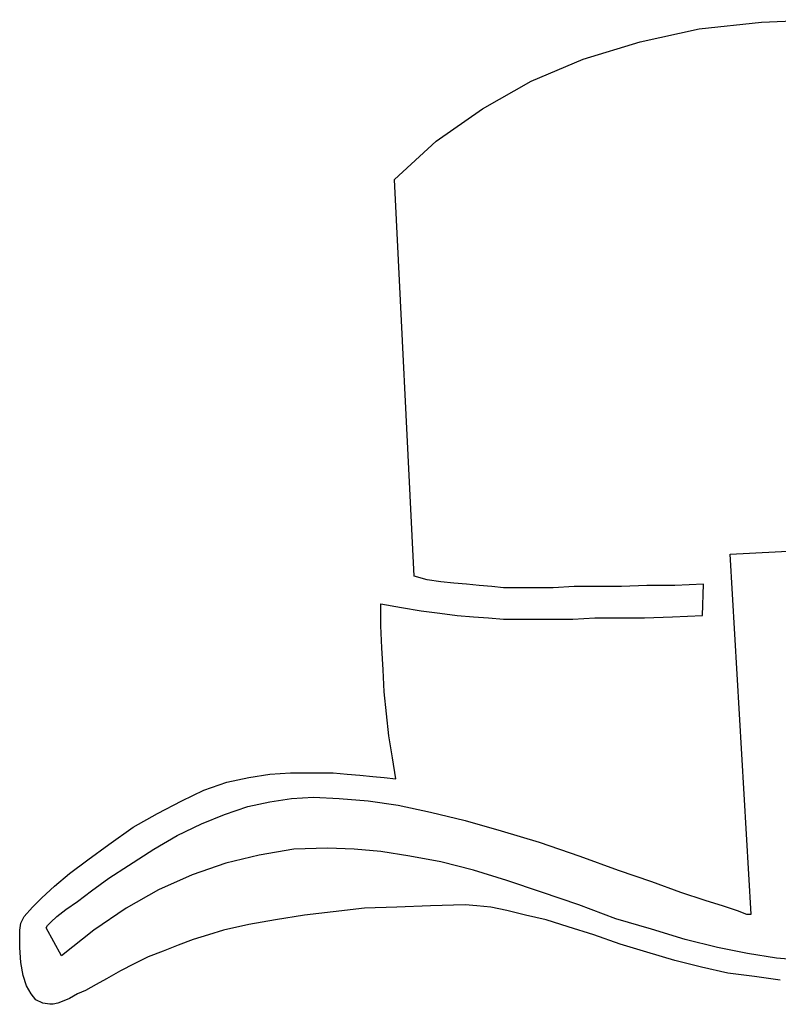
# Model space of a CAD drawing. Extents: x 0.1 to 26.3, y 0 to 2.6.
# Tile 19 of 28: x 17.7 to 19, y 0.1 to 1.7. Entities that reach past the tile are written whole.
import ezdxf

# ---------------------------------------------------------------- set-up
doc = ezdxf.new("R2010")
doc.units = 0

msp = doc.modelspace()

# ---------------------------------------------------------------- linework, layer by layer
at = {"color": 0}
for p, q in [((18.86328, 1.71875, 0.5), (18.96875, 1.730469, 0.5)), ((18.96875, 1.730469, 0.5), (19.07813, 1.734375, 0.5)), ((18.76367, 1.697266, 0.5), (18.86328, 1.71875, 0.5)), ((18.66797, 1.667969, 0.5), (18.76367, 1.697266, 0.5)), ((18.58008, 1.630859, 0.5), (18.66797, 1.667969, 0.5)), ((18.49805, 1.583984, 0.5), (18.58008, 1.630859, 0.5)), ((18.41992, 1.529297, 0.5), (18.49805, 1.583984, 0.5)), ((18.34961, 1.464844, 0.5), (18.41992, 1.529297, 0.5)), ((18.38281, 0.794922, 0.5), (18.34961, 1.464844, 0.5)), ((18.91602, 0.832031, 0.5), (19.44727, 0.861328, 0.5)), ((18.95117, 0.224609, 0.5), (18.91602, 0.832031, 0.5)), ((18.4043, 0.789063, 0.5), (18.38281, 0.794922, 0.5)), ((18.42773, 0.785156, 0.5), (18.4043, 0.789063, 0.5)), ((18.44922, 0.783203, 0.5), (18.42773, 0.785156, 0.5)), ((18.4707, 0.78125, 0.5), (18.44922, 0.783203, 0.5)), ((18.49219, 0.779297, 0.5), (18.4707, 0.78125, 0.5)), ((18.87109, 0.78125, 0.5), (18.82227, 0.779297, 0.5)), ((18.86914, 0.728516, 0.5), (18.87109, 0.78125, 0.5)), ((18.51367, 0.777344, 0.5), (18.49219, 0.779297, 0.5)), ((18.5332, 0.775391, 0.5), (18.51367, 0.777344, 0.5)), ((18.55469, 0.775391, 0.5), (18.5332, 0.775391, 0.5)), ((18.58398, 0.775391, 0.5), (18.55469, 0.775391, 0.5)), ((18.61719, 0.775391, 0.5), (18.58398, 0.775391, 0.5)), ((18.65234, 0.777344, 0.5), (18.61719, 0.775391, 0.5)), ((18.69141, 0.777344, 0.5), (18.65234, 0.777344, 0.5)), ((18.73242, 0.777344, 0.5), (18.69141, 0.777344, 0.5)), ((18.77539, 0.779297, 0.5), (18.73242, 0.777344, 0.5)), ((18.82227, 0.779297, 0.5), (18.77539, 0.779297, 0.5)), ((18.32617, 0.710938, 0.5), (18.32617, 0.748047, 0.5)), ((18.32617, 0.748047, 0.5), (18.36133, 0.742188, 0.5)), ((18.36133, 0.742188, 0.5), (18.39453, 0.736328, 0.5)), ((18.39453, 0.736328, 0.5), (18.42578, 0.732422, 0.5)), ((18.42578, 0.732422, 0.5), (18.45508, 0.728516, 0.5)), ((18.45508, 0.728516, 0.5), (18.48242, 0.726563, 0.5)), ((18.48242, 0.726563, 0.5), (18.50781, 0.724609, 0.5)), ((18.50781, 0.724609, 0.5), (18.5332, 0.722656, 0.5)), ((18.5332, 0.722656, 0.5), (18.55469, 0.722656, 0.5)), ((18.55469, 0.722656, 0.5), (18.58398, 0.722656, 0.5)), ((18.58398, 0.722656, 0.5), (18.61523, 0.722656, 0.5)), ((18.61523, 0.722656, 0.5), (18.65039, 0.722656, 0.5)), ((18.65039, 0.722656, 0.5), (18.6875, 0.724609, 0.5)), ((18.6875, 0.724609, 0.5), (18.72852, 0.724609, 0.5)), ((18.72852, 0.724609, 0.5), (18.77148, 0.724609, 0.5)), ((18.77148, 0.724609, 0.5), (18.81836, 0.726563, 0.5)), ((18.81836, 0.726563, 0.5), (18.86914, 0.728516, 0.5)), ((18.32813, 0.673828, 0.5), (18.32617, 0.710938, 0.5)), ((18.33008, 0.636719, 0.5), (18.32813, 0.673828, 0.5)), ((18.33203, 0.599609, 0.5), (18.33008, 0.636719, 0.5)), ((18.33594, 0.5625, 0.5), (18.33203, 0.599609, 0.5)), ((18.33984, 0.525391, 0.5), (18.33594, 0.5625, 0.5)), ((18.3457, 0.488281, 0.5), (18.33984, 0.525391, 0.5)), ((18.35156, 0.453125, 0.5), (18.3457, 0.488281, 0.5)), ((18.06641, 0.447266, 0.5), (18.10352, 0.455078, 0.5)), ((18.10352, 0.455078, 0.5), (18.13867, 0.460938, 0.5)), ((18.13867, 0.460938, 0.5), (18.17383, 0.462891, 0.5)), ((18.17383, 0.462891, 0.5), (18.19922, 0.462891, 0.5)), ((18.19922, 0.462891, 0.5), (18.22266, 0.462891, 0.5)), ((18.22266, 0.462891, 0.5), (18.24609, 0.462891, 0.5)), ((18.24609, 0.462891, 0.5), (18.26953, 0.460938, 0.5)), ((18.26953, 0.460938, 0.5), (18.29102, 0.458984, 0.5)), ((18.29102, 0.458984, 0.5), (18.3125, 0.457031, 0.5)), ((18.3125, 0.457031, 0.5), (18.33203, 0.455078, 0.5)), ((18.33203, 0.455078, 0.5), (18.35156, 0.453125, 0.5)), ((17.99023, 0.416016, 0.5), (18.02734, 0.433594, 0.5)), ((18.02734, 0.433594, 0.5), (18.06641, 0.447266, 0.5)), ((17.94922, 0.394531, 0.5), (17.99023, 0.416016, 0.5)), ((18.13867, 0.414063, 0.5), (18.17578, 0.419922, 0.5)), ((18.17578, 0.419922, 0.5), (18.21289, 0.421875, 0.5)), ((18.21289, 0.421875, 0.5), (18.25586, 0.419922, 0.5)), ((18.25586, 0.419922, 0.5), (18.30469, 0.416016, 0.5)), ((18.30469, 0.416016, 0.5), (18.35547, 0.408203, 0.5)), ((18.0625, 0.392578, 0.5), (18.10156, 0.40625, 0.5)), ((18.10156, 0.40625, 0.5), (18.13867, 0.414063, 0.5)), ((18.35547, 0.408203, 0.5), (18.41016, 0.396484, 0.5)), ((17.9082, 0.371094, 0.5), (17.94922, 0.394531, 0.5)), ((18.02344, 0.376953, 0.5), (18.0625, 0.392578, 0.5)), ((18.41016, 0.396484, 0.5), (18.46875, 0.382813, 0.5)), ((18.46875, 0.382813, 0.5), (18.5293, 0.365234, 0.5)), ((17.86719, 0.341797, 0.5), (17.9082, 0.371094, 0.5)), ((17.98242, 0.357422, 0.5), (18.02344, 0.376953, 0.5)), ((17.94336, 0.333984, 0.5), (17.98242, 0.357422, 0.5)), ((18.5293, 0.365234, 0.5), (18.59375, 0.345703, 0.5)), ((17.83203, 0.316406, 0.5), (17.86719, 0.341797, 0.5)), ((17.90039, 0.306641, 0.5), (17.94336, 0.333984, 0.5)), ((18.17969, 0.333984, 0.5), (18.12109, 0.324219, 0.5)), ((18.23633, 0.335938, 0.5), (18.17969, 0.333984, 0.5)), ((18.28125, 0.333984, 0.5), (18.23633, 0.335938, 0.5)), ((18.32617, 0.330078, 0.5), (18.28125, 0.333984, 0.5)), ((18.59375, 0.345703, 0.5), (18.66211, 0.322266, 0.5)), ((17.80078, 0.292969, 0.5), (17.83203, 0.316406, 0.5)), ((18.12109, 0.324219, 0.5), (18.06445, 0.310547, 0.5)), ((18.375, 0.322266, 0.5), (18.32617, 0.330078, 0.5)), ((18.42773, 0.3125, 0.5), (18.375, 0.322266, 0.5)), ((18.66211, 0.322266, 0.5), (18.72656, 0.298828, 0.5)), ((17.86719, 0.285156, 0.5), (17.90039, 0.306641, 0.5)), ((18.06445, 0.310547, 0.5), (18.00781, 0.291016, 0.5)), ((18.48242, 0.298828, 0.5), (18.42773, 0.3125, 0.5)), ((17.77539, 0.271484, 0.5), (17.80078, 0.292969, 0.5)), ((17.83789, 0.263672, 0.5), (17.86719, 0.285156, 0.5)), ((18.00781, 0.291016, 0.5), (17.95117, 0.265625, 0.5)), ((18.53906, 0.28125, 0.5), (18.48242, 0.298828, 0.5)), ((18.72656, 0.298828, 0.5), (18.7832, 0.279297, 0.5)), ((17.75391, 0.251953, 0.5), (17.77539, 0.271484, 0.5)), ((18.59766, 0.261719, 0.5), (18.53906, 0.28125, 0.5)), ((18.7832, 0.279297, 0.5), (18.83203, 0.261719, 0.5)), ((17.73828, 0.236328, 0.5), (17.75391, 0.251953, 0.5)), ((17.81445, 0.246094, 0.5), (17.83789, 0.263672, 0.5)), ((17.95117, 0.265625, 0.5), (17.89648, 0.234375, 0.5)), ((18.66016, 0.240234, 0.5), (18.59766, 0.261719, 0.5)), ((18.83203, 0.261719, 0.5), (18.87305, 0.248047, 0.5)), ((17.72461, 0.220703, 0.5), (17.73828, 0.236328, 0.5)), ((17.79492, 0.232422, 0.5), (17.81445, 0.246094, 0.5)), ((17.89648, 0.234375, 0.5), (17.8418, 0.197266, 0.5)), ((18.29883, 0.234375, 0.5), (18.24609, 0.228516, 0.5)), ((18.35352, 0.236328, 0.5), (18.29883, 0.234375, 0.5)), ((18.41016, 0.238281, 0.5), (18.35352, 0.236328, 0.5)), ((18.46875, 0.240234, 0.5), (18.41016, 0.238281, 0.5)), ((18.48828, 0.238281, 0.5), (18.46875, 0.240234, 0.5)), ((18.51172, 0.236328, 0.5), (18.48828, 0.238281, 0.5)), ((18.53906, 0.230469, 0.5), (18.51172, 0.236328, 0.5)), ((18.72266, 0.216797, 0.5), (18.66016, 0.240234, 0.5)), ((18.87305, 0.248047, 0.5), (18.9043, 0.238281, 0.5)), ((18.9043, 0.238281, 0.5), (18.92773, 0.230469, 0.5)), ((17.71875, 0.208984, 0.5), (17.72461, 0.220703, 0.5)), ((17.76953, 0.210938, 0.5), (17.7793, 0.220703, 0.5)), ((17.7793, 0.220703, 0.5), (17.79492, 0.232422, 0.5)), ((18.19727, 0.222656, 0.5), (18.14844, 0.214844, 0.5)), ((18.24609, 0.228516, 0.5), (18.19727, 0.222656, 0.5)), ((18.57031, 0.222656, 0.5), (18.53906, 0.230469, 0.5)), ((18.60547, 0.214844, 0.5), (18.57031, 0.222656, 0.5)), ((18.7832, 0.199219, 0.5), (18.72266, 0.216797, 0.5)), ((18.92773, 0.230469, 0.5), (18.94336, 0.224609, 0.5)), ((18.94336, 0.224609, 0.5), (18.95117, 0.224609, 0.5)), ((17.7168, 0.197266, 0.5), (17.71875, 0.208984, 0.5)), ((17.76172, 0.201172, 0.5), (17.76367, 0.205078, 0.5)), ((17.78711, 0.154297, 0.5), (17.76172, 0.201172, 0.5)), ((17.76367, 0.205078, 0.5), (17.76953, 0.210938, 0.5)), ((18.10352, 0.207031, 0.5), (18.06055, 0.197266, 0.5)), ((18.14844, 0.214844, 0.5), (18.10352, 0.207031, 0.5)), ((18.64258, 0.203125, 0.5), (18.60547, 0.214844, 0.5)), ((18.68555, 0.189453, 0.5), (18.64258, 0.203125, 0.5)), ((17.7168, 0.167969, 0.5), (17.7168, 0.197266, 0.5)), ((17.8418, 0.197266, 0.5), (17.78711, 0.154297, 0.5)), ((18.03516, 0.189453, 0.5), (18.00977, 0.181641, 0.5)), ((18.06055, 0.197266, 0.5), (18.03516, 0.189453, 0.5)), ((18.73047, 0.173828, 0.5), (18.68555, 0.189453, 0.5)), ((18.83984, 0.181641, 0.5), (18.7832, 0.199219, 0.5)), ((17.71875, 0.142578, 0.5), (17.7168, 0.167969, 0.5)), ((17.98438, 0.171875, 0.5), (17.95898, 0.162109, 0.5)), ((18.00977, 0.181641, 0.5), (17.98438, 0.171875, 0.5)), ((18.77539, 0.160156, 0.5), (18.73047, 0.173828, 0.5)), ((18.89453, 0.167969, 0.5), (18.83984, 0.181641, 0.5)), ((18.94531, 0.158203, 0.5), (18.89453, 0.167969, 0.5)), ((17.93359, 0.152344, 0.5), (17.91016, 0.140625, 0.5)), ((17.95898, 0.162109, 0.5), (17.93359, 0.152344, 0.5)), ((18.82227, 0.146484, 0.5), (18.77539, 0.160156, 0.5)), ((18.99414, 0.150391, 0.5), (18.94531, 0.158203, 0.5)), ((19.04102, 0.146484, 0.5), (18.99414, 0.150391, 0.5)), ((17.72266, 0.121094, 0.5), (17.71875, 0.142578, 0.5)), ((17.91016, 0.140625, 0.5), (17.88672, 0.128906, 0.5)), ((18.86719, 0.134766, 0.5), (18.82227, 0.146484, 0.5)), ((18.91211, 0.125, 0.5), (18.86719, 0.134766, 0.5)), ((17.72852, 0.103516, 0.5), (17.72266, 0.121094, 0.5)), ((17.88672, 0.128906, 0.5), (17.86328, 0.115234, 0.5)), ((18.95703, 0.119141, 0.5), (18.91211, 0.125, 0.5)), ((19, 0.113281, 0.5), (18.95703, 0.119141, 0.5)), ((17.73633, 0.089844, 0.5), (17.72852, 0.103516, 0.5)), ((17.8457, 0.105469, 0.5), (17.82813, 0.095703, 0.5)), ((17.86328, 0.115234, 0.5), (17.8457, 0.105469, 0.5)), ((17.74414, 0.080078, 0.5), (17.73633, 0.089844, 0.5)), ((17.81445, 0.089844, 0.5), (17.80078, 0.082031, 0.5)), ((17.82813, 0.095703, 0.5), (17.81445, 0.089844, 0.5)), ((17.75586, 0.074219, 0.5), (17.74414, 0.080078, 0.5)), ((17.76758, 0.072266, 0.5), (17.75586, 0.074219, 0.5)), ((17.77344, 0.072266, 0.5), (17.76758, 0.072266, 0.5)), ((17.78125, 0.074219, 0.5), (17.77344, 0.072266, 0.5)), ((17.79102, 0.078125, 0.5), (17.78125, 0.074219, 0.5)), ((17.80078, 0.082031, 0.5), (17.79102, 0.078125, 0.5))]:
    msp.add_line(p, q, dxfattribs=at)

doc.saveas('drawing.dxf')
